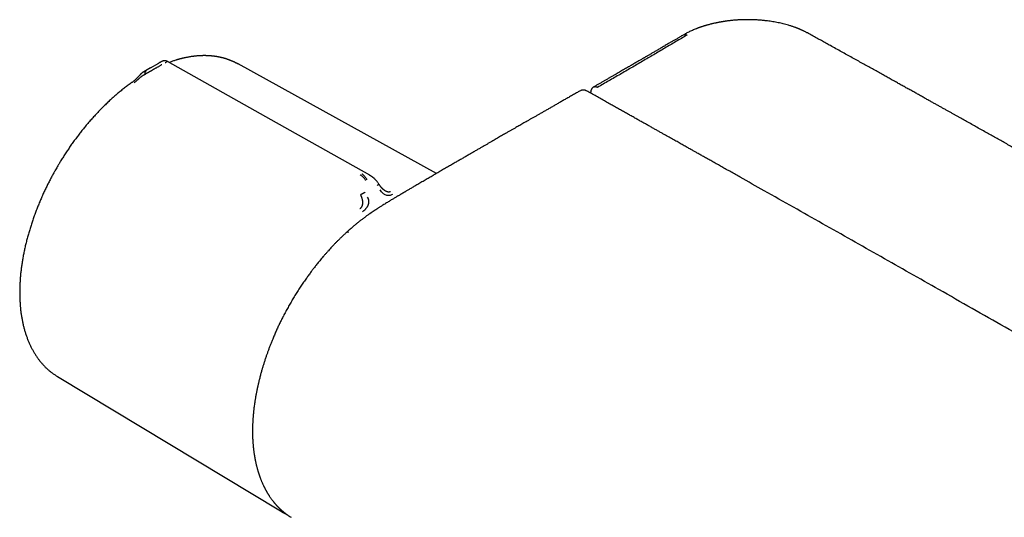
# Model space of a CAD drawing. Header units: millimetres. Extents: x 8 to 730, y 12 to 365.
# Tile 31 of 48: x 458 to 579, y 200 to 261. Entities that reach past the tile are written whole.
import ezdxf

# ---------------------------------------------------------------- set-up
doc = ezdxf.new("R2010")
doc.units = ezdxf.units.MM

msp = doc.modelspace()

# ---------------------------------------------------------------- linework, layer by layer
at = {"color": 7, "linetype": 'Continuous', "lineweight": 30}
for p, q in [((474.81, 256.04), (473.8, 255.47)), ((474.81, 256.04), (474.86, 256.07)), ((474.96, 256.13), (474.86, 256.07)), ((474.96, 256.13), (474.97, 256.13)), ((473.82, 255.48), (473.02, 255)), ((484.57, 255.96), (484.56, 255.96)), ((508.9, 242.53), (484.57, 255.97)), ((473.17, 254.69), (473.28, 254.76)), ((527.81, 252.5), (527.81, 252.38)), ((500.7, 242.32), (500.72, 242.32)), ((462.43, 217.63), (489.77, 201.15)), ((489.87, 201.09), (489.77, 201.15)), ((490.97, 200.44), (491.09, 200.37)), ((490.97, 200.43), (490.99, 200.42))]:
    msp.add_line(p, q, dxfattribs=at)
at = {"color": 7, "linetype": 'Continuous', "lineweight": 30, "flags": 128}
for points in [[(500.72, 242.32), (492.63, 246.86), (488.64, 249.11), (475.92, 256.27)], [(462.4, 217.64), (462.41, 217.64), (462.43, 217.63)]]:
    msp.add_lwpolyline(points, dxfattribs=at)
at = {"color": 7, "linetype": 'Continuous', "lineweight": 30}
for points, knots in [([(554.4, 259.77), (554.36, 259.79), (554.27, 259.84), (554.15, 259.9), (554.03, 259.96), (553.92, 260.01), (553.82, 260.06), (553.73, 260.1), (553.65, 260.14), (553.58, 260.17), (553.52, 260.19), (553.47, 260.21), (553.43, 260.23), (553.4, 260.24), (553.37, 260.26), (553.35, 260.26), (553.32, 260.28), (553.27, 260.3), (553.2, 260.33), (553.11, 260.36), (553.01, 260.4), (552.89, 260.44), (552.75, 260.49), (552.6, 260.55), (552.43, 260.6), (552.26, 260.66), (552.04, 260.72), (551.76, 260.8), (551.44, 260.89), (551.12, 260.96), (550.79, 261.03), (550.47, 261.09), (550.15, 261.15), (549.83, 261.2), (549.52, 261.24), (549.25, 261.27), (549, 261.3), (548.78, 261.32), (548.57, 261.34), (548.35, 261.36), (548.12, 261.37), (547.87, 261.38), (547.62, 261.39), (547.36, 261.39), (547.08, 261.4), (546.8, 261.39), (546.47, 261.39), (546.08, 261.37), (545.65, 261.35), (545.31, 261.32), (545.08, 261.29), (544.95, 261.28), (544.83, 261.27), (544.7, 261.25), (544.58, 261.24), (544.48, 261.22), (544.39, 261.21), (544.32, 261.2), (544.26, 261.19), (544.22, 261.19), (544.19, 261.18), (544.16, 261.18), (544.13, 261.17), (544.07, 261.16), (544, 261.15), (543.91, 261.14), (543.81, 261.12), (543.7, 261.1), (543.58, 261.08), (543.46, 261.06), (543.34, 261.03), (543.21, 261), (543.06, 260.97), (542.9, 260.94), (542.73, 260.9), (542.56, 260.86), (542.38, 260.81), (542.2, 260.76), (542.04, 260.72), (541.91, 260.68), (541.79, 260.64), (541.68, 260.61), (541.57, 260.57), (541.47, 260.54), (541.37, 260.51), (541.28, 260.48), (541.2, 260.45), (541.13, 260.42), (541.07, 260.4), (541.03, 260.39), (541, 260.37), (540.96, 260.36), (540.92, 260.34), (540.87, 260.32), (540.81, 260.3), (540.69, 260.26), (540.52, 260.18), (540.29, 260.09), (540.06, 259.98), (539.84, 259.88), (539.62, 259.77), (539.42, 259.66), (539.29, 259.58), (539.23, 259.54)], [0, 0, 0, 0, 0.010869, 0.020941, 0.030219, 0.038704, 0.046398, 0.053184, 0.059208, 0.064471, 0.068972, 0.072857, 0.075913, 0.078142, 0.079738, 0.081363, 0.083073, 0.087442, 0.092317, 0.098883, 0.106284, 0.11452, 0.124271, 0.134982, 0.146655, 0.158836, 0.170946, 0.19239, 0.213607, 0.2346, 0.255372, 0.27591, 0.296407, 0.316123, 0.335046, 0.353171, 0.366852, 0.38004, 0.392838, 0.40604, 0.420095, 0.43474, 0.449977, 0.465807, 0.48223, 0.499239, 0.516521, 0.542396, 0.568521, 0.594895, 0.602712, 0.610551, 0.618411, 0.626263, 0.633478, 0.639797, 0.645221, 0.64975, 0.653224, 0.655889, 0.657746, 0.658987, 0.661077, 0.664197, 0.668788, 0.674346, 0.680871, 0.688362, 0.695052, 0.702362, 0.710291, 0.71884, 0.72773, 0.738904, 0.749508, 0.759539, 0.772269, 0.783937, 0.794544, 0.804091, 0.810962, 0.818154, 0.825843, 0.83403, 0.839765, 0.845721, 0.851622, 0.85661, 0.860623, 0.863659, 0.865563, 0.867961, 0.870959, 0.874556, 0.87875, 0.88344, 0.900046, 0.916891, 0.933981, 0.950927, 0.967681, 0.984168, 1, 1, 1, 1]), ([(722.4, 162.78), (722.21, 162.9), (721.83, 163.13), (721.26, 163.47), (720.69, 163.82), (720.13, 164.16), (719.57, 164.49), (719.03, 164.82), (718.47, 165.15), (717.91, 165.48), (717.34, 165.83), (716.78, 166.16), (716.23, 166.49), (715.69, 166.82), (715.16, 167.13), (714.64, 167.44), (714.13, 167.75), (713.63, 168.05), (713.15, 168.34), (712.67, 168.62), (712.21, 168.9), (711.76, 169.17), (711.32, 169.43), (710.88, 169.69), (710.46, 169.95), (710.04, 170.2), (709.63, 170.44), (709.09, 170.76), (708.43, 171.16), (707.44, 171.75), (706.25, 172.46), (704.9, 173.26), (703.61, 174.03), (702.37, 174.77), (701.13, 175.51), (699.91, 176.23), (697.51, 177.66), (693.37, 180.12), (687.49, 183.6), (681.04, 187.4), (674.44, 191.29), (667.68, 195.25), (660.76, 199.3), (653.84, 203.33), (646.91, 207.35), (639.85, 211.44), (632.63, 215.6), (625.28, 219.82), (617.92, 224.04), (610.55, 228.24), (603.18, 232.43), (596.45, 236.24), (590.36, 239.68), (586.32, 241.96), (583.68, 243.44), (582.46, 244.12), (581.25, 244.8), (580.04, 245.48), (578.84, 246.15), (577.65, 246.82), (576.43, 247.5), (575.19, 248.2), (574.24, 248.73), (573.62, 249.08), (573.34, 249.24), (573.05, 249.4), (572.75, 249.56), (572.45, 249.73), (572.14, 249.91), (571.81, 250.09), (571.48, 250.27), (571.14, 250.47), (570.78, 250.66), (570.42, 250.87), (570.05, 251.07), (569.66, 251.29), (569.26, 251.51), (568.83, 251.75), (568.37, 252.01), (567.91, 252.27), (567.43, 252.53), (566.95, 252.8), (566.48, 253.06), (566.01, 253.32), (565.54, 253.59), (565.05, 253.86), (564.55, 254.14), (564.05, 254.42), (563.51, 254.71), (562.95, 255.03), (562.36, 255.36), (561.76, 255.69), (561.14, 256.03), (560.52, 256.38), (559.88, 256.74), (559.23, 257.1), (558.57, 257.46), (557.89, 257.84), (557.25, 258.19), (556.66, 258.52), (556.1, 258.83), (555.54, 259.14), (554.97, 259.45), (554.59, 259.66), (554.4, 259.77)], [0, 0, 0, 0, 0.0034494, 0.0068912, 0.0103074, 0.013681, 0.0169986, 0.0202635, 0.0234778, 0.0269551, 0.0303711, 0.0337259, 0.0370195, 0.0402518, 0.0434228, 0.0465326, 0.0495812, 0.0525685, 0.0554945, 0.0583087, 0.0610639, 0.0637599, 0.0663968, 0.069021, 0.071584, 0.0740857, 0.0765277, 0.0789479, 0.0836858, 0.0884023, 0.0967715, 0.1050726, 0.11256, 0.119991, 0.1273657, 0.1346841, 0.1419473, 0.1704086, 0.2089114, 0.2474142, 0.285917, 0.32717, 0.368423, 0.4096761, 0.4509291, 0.4921822, 0.5359354, 0.5796886, 0.6234418, 0.6671951, 0.7109483, 0.7547015, 0.7870439, 0.8193863, 0.8266468, 0.8338919, 0.8410887, 0.8482362, 0.8553342, 0.8623828, 0.8693821, 0.8770076, 0.8845735, 0.8862639, 0.8879512, 0.8896422, 0.8913829, 0.893182, 0.8950394, 0.8969552, 0.8989294, 0.900962, 0.9030529, 0.9052022, 0.9074099, 0.9096759, 0.9120003, 0.9146246, 0.9173195, 0.9200851, 0.9229212, 0.925828, 0.9285318, 0.931294, 0.9341146, 0.9369935, 0.9399308, 0.9429265, 0.9459806, 0.9494074, 0.9529049, 0.956473, 0.9601118, 0.9638211, 0.9676011, 0.9714516, 0.9753728, 0.9793646, 0.983427, 0.9866707, 0.9899614, 0.9932884, 0.9966391, 1, 1, 1, 1]), ([(539.23, 259.54), (539.11, 259.48), (538.89, 259.35), (538.57, 259.16), (538.25, 258.98), (537.94, 258.8), (537.65, 258.63), (537.36, 258.46), (537.1, 258.3), (536.85, 258.16), (536.62, 258.02), (536.39, 257.89), (536.18, 257.77), (535.97, 257.65), (535.78, 257.54), (535.59, 257.43), (535.41, 257.33), (535.25, 257.23), (535.09, 257.14), (534.94, 257.05), (534.8, 256.97), (534.67, 256.9), (534.56, 256.83), (534.44, 256.76), (534.33, 256.69), (534.19, 256.62), (534.04, 256.53), (533.88, 256.43), (533.7, 256.33), (533.51, 256.22), (533.31, 256.11), (533.1, 255.98), (532.89, 255.86), (532.67, 255.73), (532.45, 255.6), (532.21, 255.47), (531.97, 255.33), (531.72, 255.19), (531.46, 255.04), (531.2, 254.88), (530.92, 254.72), (530.63, 254.56), (530.33, 254.39), (530.03, 254.21), (529.72, 254.03), (529.41, 253.85), (529.09, 253.67), (528.77, 253.49), (528.44, 253.3), (528.21, 253.17), (528.1, 253.11)], [0, 0, 0, 0, 0.030354, 0.059775, 0.088255, 0.115786, 0.14236, 0.167972, 0.192616, 0.214351, 0.235266, 0.255357, 0.274622, 0.293059, 0.310665, 0.327439, 0.34338, 0.358487, 0.372758, 0.386194, 0.398792, 0.409904, 0.420272, 0.430174, 0.440707, 0.451983, 0.465957, 0.480926, 0.496888, 0.513842, 0.531787, 0.550722, 0.570644, 0.589773, 0.609735, 0.630532, 0.652165, 0.674632, 0.697934, 0.722071, 0.747043, 0.772851, 0.799493, 0.82697, 0.855282, 0.882741, 0.910942, 0.939886, 0.969572, 1, 1, 1, 1]), ([(539.62, 259.51), (539.17, 259.24), (538.27, 258.71), (536.91, 257.91), (535.54, 257.1), (534.17, 256.3), (532.8, 255.49), (531.42, 254.69), (530.04, 253.9), (529.12, 253.37), (528.66, 253.1)], [0, 0, 0, 0, 0.12411, 0.248908, 0.374113, 0.499444, 0.624636, 0.74976, 0.87488, 1, 1, 1, 1]), ([(539.23, 259.54), (539.23, 259.55), (539.24, 259.56), (539.29, 259.57), (539.35, 259.59), (539.42, 259.58), (539.49, 259.57), (539.56, 259.55), (539.6, 259.52), (539.62, 259.51)], [0, 0, 0, 0, 0.007659, 0.181389, 0.353569, 0.522731, 0.687558, 0.84694, 1, 1, 1, 1]), ([(475.92, 256.27), (475.91, 256.27), (475.88, 256.29), (475.85, 256.3), (475.82, 256.31), (475.8, 256.32), (475.77, 256.33), (475.73, 256.34), (475.69, 256.35), (475.64, 256.36), (475.59, 256.36), (475.54, 256.36), (475.5, 256.36), (475.46, 256.35), (475.43, 256.35), (475.39, 256.34), (475.35, 256.32), (475.32, 256.31), (475.29, 256.3), (475.27, 256.29), (475.25, 256.28), (475.23, 256.27), (475.21, 256.26), (475.19, 256.25), (475.17, 256.24), (475.14, 256.23), (475.12, 256.22), (475.11, 256.21), (475.09, 256.2), (475.07, 256.19), (475.04, 256.17), (475.01, 256.15), (474.98, 256.14), (474.97, 256.13)], [0, 0, 0, 0, 0.036604, 0.070541, 0.096033, 0.115422, 0.137134, 0.17013, 0.205374, 0.241055, 0.281984, 0.322392, 0.356784, 0.380099, 0.405693, 0.432685, 0.461011, 0.491268, 0.519448, 0.550868, 0.58192, 0.615712, 0.6525, 0.692322, 0.737002, 0.775739, 0.808398, 0.824894, 0.847471, 0.876282, 0.911313, 0.952554, 1, 1, 1, 1]), ([(475.92, 256.27), (475.92, 256.27), (475.92, 256.27), (475.91, 256.26), (475.89, 256.25), (475.86, 256.23), (475.82, 256.21), (475.76, 256.18), (475.7, 256.14), (475.65, 256.11), (475.62, 256.1)], [0, 0, 0, 0, 0.089465, 0.220808, 0.345981, 0.465003, 0.609373, 0.746418, 0.876461, 1, 1, 1, 1]), ([(484.58, 255.96), (484.55, 255.98), (484.49, 256.01), (484.4, 256.06), (484.32, 256.1), (484.23, 256.14), (484.16, 256.18), (484.09, 256.21), (484.03, 256.23), (483.98, 256.26), (483.94, 256.27), (483.91, 256.29), (483.87, 256.31), (483.83, 256.32), (483.78, 256.34), (483.72, 256.37), (483.65, 256.4), (483.58, 256.42), (483.51, 256.45), (483.45, 256.47), (483.39, 256.49), (483.33, 256.51), (483.27, 256.53), (483.22, 256.55), (483.17, 256.57), (483.14, 256.58), (483.11, 256.59), (483.08, 256.6), (483.05, 256.61), (483.02, 256.62), (482.98, 256.63), (482.94, 256.64), (482.89, 256.65), (482.84, 256.67), (482.79, 256.68), (482.74, 256.7), (482.67, 256.71), (482.58, 256.73), (482.49, 256.76), (482.39, 256.78), (482.3, 256.8), (482.22, 256.81), (482.14, 256.83), (482.08, 256.84), (482.01, 256.85), (481.96, 256.86), (481.91, 256.87), (481.86, 256.88), (481.81, 256.89), (481.76, 256.89), (481.7, 256.9), (481.65, 256.91), (481.61, 256.91), (481.56, 256.92), (481.51, 256.93), (481.46, 256.93), (481.42, 256.94), (481.38, 256.94), (481.36, 256.94), (481.34, 256.94), (481.32, 256.95), (481.29, 256.95), (481.27, 256.95), (481.23, 256.95), (481.18, 256.96), (481.12, 256.96), (481.06, 256.97), (480.99, 256.97), (480.91, 256.97), (480.84, 256.98), (480.76, 256.98), (480.69, 256.98), (480.64, 256.98), (480.59, 256.99), (480.54, 256.99), (480.49, 256.99), (480.45, 256.99), (480.41, 256.99), (480.38, 256.99), (480.35, 256.99), (480.33, 256.99), (480.31, 256.99), (480.27, 256.99), (480.22, 256.98), (480.16, 256.98), (480.08, 256.98), (480.01, 256.98), (479.91, 256.97), (479.79, 256.97), (479.67, 256.96), (479.55, 256.95), (479.45, 256.94), (479.36, 256.93), (479.28, 256.92), (479.22, 256.92), (479.17, 256.91), (479.12, 256.9), (479.08, 256.9), (479.04, 256.89), (479, 256.89), (478.94, 256.88), (478.88, 256.87), (478.79, 256.86), (478.68, 256.84), (478.55, 256.82), (478.4, 256.79), (478.25, 256.76), (478.12, 256.74), (478.03, 256.72), (477.96, 256.7), (477.9, 256.69), (477.83, 256.67), (477.77, 256.66), (477.7, 256.64), (477.65, 256.63), (477.59, 256.61), (477.55, 256.6), (477.52, 256.6), (477.5, 256.59), (477.48, 256.58), (477.46, 256.58), (477.43, 256.57), (477.4, 256.56), (477.36, 256.55), (477.32, 256.54), (477.25, 256.52), (477.16, 256.5), (477.04, 256.46), (476.9, 256.42), (476.74, 256.37), (476.54, 256.31), (476.34, 256.24), (476.2, 256.18), (476.12, 256.16)], [0, 0, 0, 0, 0.011268, 0.023412, 0.036436, 0.047288, 0.058347, 0.068271, 0.076056, 0.082828, 0.088585, 0.09333, 0.097664, 0.102754, 0.109899, 0.118174, 0.127531, 0.137203, 0.146915, 0.154574, 0.162259, 0.169969, 0.177703, 0.185092, 0.190868, 0.195732, 0.199684, 0.202726, 0.205876, 0.210036, 0.215207, 0.220834, 0.227273, 0.233852, 0.240307, 0.246639, 0.252848, 0.265739, 0.278071, 0.289876, 0.301161, 0.311835, 0.320478, 0.328299, 0.336057, 0.344054, 0.349203, 0.35445, 0.360267, 0.366976, 0.374575, 0.379775, 0.385322, 0.391214, 0.397452, 0.403475, 0.40842, 0.412278, 0.41505, 0.417254, 0.419623, 0.422441, 0.425707, 0.429422, 0.435468, 0.442416, 0.450263, 0.458778, 0.46746, 0.476291, 0.485271, 0.494399, 0.499823, 0.505297, 0.510822, 0.516397, 0.521703, 0.526237, 0.529801, 0.532675, 0.535001, 0.537759, 0.541134, 0.547211, 0.554616, 0.563316, 0.572241, 0.580854, 0.59687, 0.611695, 0.623932, 0.63523, 0.645578, 0.654815, 0.661375, 0.6672, 0.672292, 0.676652, 0.680574, 0.685528, 0.6918, 0.699154, 0.70675, 0.720989, 0.735773, 0.751403, 0.768223, 0.786223, 0.793117, 0.800167, 0.807373, 0.814734, 0.821945, 0.828435, 0.835146, 0.840846, 0.845537, 0.849221, 0.851469, 0.853141, 0.855203, 0.857936, 0.861339, 0.86541, 0.870147, 0.87555, 0.888094, 0.900483, 0.912631, 0.93373, 0.95409, 0.974583, 1, 1, 1, 1]), ([(472.92, 254.94), (472.9, 254.93), (472.88, 254.92), (472.85, 254.9), (472.82, 254.88), (472.8, 254.86), (472.78, 254.84), (472.75, 254.82), (472.73, 254.8), (472.71, 254.78), (472.69, 254.77), (472.67, 254.75), (472.64, 254.72), (472.61, 254.69), (472.59, 254.66), (472.56, 254.64), (472.53, 254.61), (472.49, 254.56), (472.44, 254.51), (472.39, 254.45), (472.32, 254.38), (472.26, 254.32), (472.19, 254.25), (472.13, 254.18), (472.07, 254.12), (472.01, 254.06), (471.97, 254.02), (471.91, 253.97), (471.85, 253.92), (471.78, 253.87), (471.71, 253.81), (471.62, 253.74), (471.56, 253.7), (471.53, 253.68)], [0, 0, 0, 0, 0.024683, 0.044079, 0.058486, 0.074727, 0.089719, 0.107745, 0.125198, 0.140142, 0.152917, 0.167655, 0.187784, 0.211441, 0.23343, 0.252311, 0.268239, 0.30327, 0.342523, 0.385759, 0.429471, 0.480093, 0.52894, 0.577862, 0.632078, 0.661786, 0.693344, 0.729283, 0.771249, 0.819444, 0.873971, 0.93474, 1, 1, 1, 1]), ([(473.02, 255), (473.02, 255), (473, 254.99), (472.97, 254.97), (472.93, 254.95), (472.91, 254.94), (472.91, 254.94)], [0, 0, 0, 0, 0.0923886, 0.3995137, 0.9090134, 1, 1, 1, 1]), ([(473.35, 255.19), (473.33, 255.18), (473.29, 255.15), (473.24, 255.1), (473.2, 255.04), (473.17, 254.98), (473.15, 254.93), (473.14, 254.88), (473.13, 254.84), (473.13, 254.8), (473.14, 254.76), (473.15, 254.73), (473.16, 254.7), (473.17, 254.69)], [0, 0, 0, 0, 0.131742, 0.26673, 0.401479, 0.532742, 0.617059, 0.698228, 0.776196, 0.832885, 0.888534, 0.943898, 1, 1, 1, 1]), ([(475.21, 255.87), (475.18, 255.85), (475.11, 255.81), (474.99, 255.74), (474.86, 255.67), (474.74, 255.6), (474.62, 255.53), (474.52, 255.47), (474.39, 255.4), (474.3, 255.35), (474.24, 255.31), (474.22, 255.3), (474.2, 255.29), (474.18, 255.28), (474.16, 255.26), (474.12, 255.24), (474.06, 255.21), (473.98, 255.16), (473.91, 255.12), (473.84, 255.08), (473.79, 255.05), (473.76, 255.04), (473.75, 255.03), (473.73, 255.02), (473.72, 255.01), (473.7, 255), (473.69, 255), (473.65, 254.97), (473.6, 254.94), (473.53, 254.9), (473.47, 254.87), (473.42, 254.84), (473.37, 254.81), (473.34, 254.79), (473.31, 254.78), (473.29, 254.77), (473.29, 254.76), (473.29, 254.76), (473.28, 254.76), (473.28, 254.76), (473.28, 254.76)], [0, 0, 0, 0, 0.051373, 0.105665, 0.163102, 0.223827, 0.27137, 0.320803, 0.372124, 0.442732, 0.452222, 0.461768, 0.471368, 0.481024, 0.490735, 0.500501, 0.537698, 0.579265, 0.625137, 0.657731, 0.692132, 0.7001, 0.708157, 0.716302, 0.724536, 0.732857, 0.741265, 0.74976, 0.79759, 0.84013, 0.877473, 0.909711, 0.93693, 0.964012, 0.983495, 0.995471, 0.998664, 0.999564, 0.99984, 1, 1, 1, 1]), ([(471.54, 253.68), (471.46, 253.63), (471.32, 253.53), (471.1, 253.37), (470.88, 253.2), (470.66, 253.03), (470.44, 252.86), (470.22, 252.69), (470.01, 252.51), (469.79, 252.33), (469.57, 252.14), (469.36, 251.96), (469.15, 251.77), (468.93, 251.57), (468.72, 251.38), (468.51, 251.18), (468.3, 250.97), (468.09, 250.77), (467.88, 250.56), (467.67, 250.35), (467.46, 250.13), (467.26, 249.91), (467.05, 249.69), (466.85, 249.47), (466.64, 249.24), (466.44, 249.02), (466.24, 248.78), (466.05, 248.56), (465.86, 248.34), (465.69, 248.12), (465.51, 247.9), (465.34, 247.68), (465.16, 247.46), (464.99, 247.24), (464.82, 247.02), (464.66, 246.79), (464.49, 246.57), (464.32, 246.34), (464.16, 246.11), (464, 245.88), (463.84, 245.65), (463.68, 245.41), (463.53, 245.18), (463.37, 244.94), (463.22, 244.71), (463.07, 244.47), (462.93, 244.24), (462.79, 244.02), (462.67, 243.82), (462.57, 243.65), (462.46, 243.46), (462.38, 243.33), (462.33, 243.24)], [0, 0, 0, 0, 0.020799, 0.042032, 0.06327, 0.084513, 0.105761, 0.127016, 0.148277, 0.169545, 0.190821, 0.212106, 0.233401, 0.254705, 0.276021, 0.297349, 0.318691, 0.340047, 0.36142, 0.382811, 0.404221, 0.425653, 0.447109, 0.468591, 0.490103, 0.511646, 0.533226, 0.554846, 0.574263, 0.593677, 0.613086, 0.63249, 0.651889, 0.67128, 0.690664, 0.710039, 0.729403, 0.748755, 0.768092, 0.78741, 0.806703, 0.825965, 0.845183, 0.864339, 0.883401, 0.902314, 0.92096, 0.939052, 0.955664, 0.968648, 0.980689, 1, 1, 1, 1]), ([(473.17, 254.69), (473.14, 254.68), (473.1, 254.65), (473.03, 254.61), (472.99, 254.59), (472.96, 254.57), (472.94, 254.56), (472.93, 254.55), (472.92, 254.54), (472.9, 254.53), (472.89, 254.53), (472.88, 254.52), (472.85, 254.5), (472.79, 254.45), (472.7, 254.39), (472.62, 254.33), (472.53, 254.27), (472.45, 254.2), (472.38, 254.14), (472.33, 254.09), (472.3, 254.07), (472.27, 254.04), (472.24, 254.01), (472.21, 253.98), (472.16, 253.94), (472.1, 253.88), (472.02, 253.8), (471.93, 253.72), (471.86, 253.68), (471.83, 253.66)], [0, 0, 0, 0, 0.064483, 0.121146, 0.169699, 0.182428, 0.194431, 0.205703, 0.216244, 0.226049, 0.235116, 0.243443, 0.251028, 0.319255, 0.38355, 0.443931, 0.500485, 0.559082, 0.620049, 0.640929, 0.662103, 0.683581, 0.705368, 0.72747, 0.749885, 0.805219, 0.865757, 0.930963, 1, 1, 1, 1]), ([(526.55, 252.68), (526.43, 252.62), (526.15, 252.45), (525.71, 252.21), (525.24, 251.94), (524.79, 251.68), (524.35, 251.43), (523.93, 251.19), (523.52, 250.96), (523.12, 250.73), (522.74, 250.51), (522.36, 250.29), (521.99, 250.08), (521.64, 249.88), (521.29, 249.68), (520.96, 249.49), (520.64, 249.31), (520.34, 249.14), (520.05, 248.97), (519.77, 248.81), (519.5, 248.66), (519.24, 248.51), (519, 248.37), (518.77, 248.24), (518.56, 248.12), (518.39, 248.02), (518.23, 247.93), (518.08, 247.84), (517.94, 247.76), (517.79, 247.67), (517.63, 247.58), (517.45, 247.48), (517.24, 247.36), (517.01, 247.23), (516.77, 247.09), (516.51, 246.94), (516.24, 246.78), (515.96, 246.62), (515.67, 246.46), (515.37, 246.28), (515.06, 246.1), (514.73, 245.91), (514.39, 245.71), (514.03, 245.51), (513.66, 245.29), (513.28, 245.07), (512.89, 244.84), (512.48, 244.61), (512.06, 244.37), (511.63, 244.12), (511.19, 243.86), (510.73, 243.59), (510.26, 243.32), (509.78, 243.04), (509.3, 242.77), (508.83, 242.49), (508.36, 242.21), (507.87, 241.93), (507.38, 241.64), (506.87, 241.35), (506.53, 241.15), (506.36, 241.05)], [0, 0, 0, 0, 0.018214, 0.041826, 0.064826, 0.087213, 0.108988, 0.129778, 0.149978, 0.169586, 0.188604, 0.207401, 0.225583, 0.243149, 0.2601, 0.276435, 0.292155, 0.307259, 0.321748, 0.335622, 0.34888, 0.361522, 0.373548, 0.384959, 0.395755, 0.403805, 0.411475, 0.418765, 0.425821, 0.433205, 0.44097, 0.449116, 0.460011, 0.471522, 0.483648, 0.496389, 0.509746, 0.523463, 0.537774, 0.552678, 0.568176, 0.584603, 0.601647, 0.61931, 0.63759, 0.656489, 0.676007, 0.696142, 0.716896, 0.738267, 0.760258, 0.782866, 0.806093, 0.829938, 0.854401, 0.877368, 0.900856, 0.924863, 0.949389, 0.974435, 1, 1, 1, 1]), ([(527.3, 252.66), (527.28, 252.67), (527.25, 252.69), (527.2, 252.71), (527.16, 252.73), (527.13, 252.74), (527.1, 252.75), (527.07, 252.75), (527.04, 252.76), (527, 252.77), (526.96, 252.77), (526.92, 252.77), (526.89, 252.77), (526.85, 252.77), (526.81, 252.77), (526.77, 252.76), (526.73, 252.75), (526.7, 252.74), (526.66, 252.73), (526.61, 252.71), (526.58, 252.69), (526.56, 252.68)], [0, 0, 0, 0, 0.079642, 0.144987, 0.195941, 0.244871, 0.282472, 0.318108, 0.360704, 0.408827, 0.461078, 0.50696, 0.550539, 0.598601, 0.653491, 0.714197, 0.759114, 0.798931, 0.847629, 0.914781, 1, 1, 1, 1]), ([(709.66, 147.39), (709.48, 147.5), (709.11, 147.71), (708.58, 148.03), (708.05, 148.35), (707.54, 148.65), (707.04, 148.95), (706.56, 149.23), (706.1, 149.5), (705.67, 149.76), (705.24, 150.02), (704.83, 150.26), (704.42, 150.5), (704.03, 150.73), (703.65, 150.96), (703.28, 151.18), (702.92, 151.39), (702.58, 151.6), (702.24, 151.8), (701.92, 151.99), (701.61, 152.17), (701.31, 152.35), (701.02, 152.52), (700.74, 152.69), (700.47, 152.85), (700.21, 153), (699.98, 153.14), (699.77, 153.26), (699.59, 153.37), (699.41, 153.47), (699.24, 153.58), (698.86, 153.8), (698.28, 154.15), (697.44, 154.64), (696.55, 155.17), (695.61, 155.72), (694.67, 156.28), (693.71, 156.85), (692.75, 157.42), (691.79, 157.98), (689.16, 159.54), (684.84, 162.09), (678.46, 165.85), (671.71, 169.83), (664.57, 174.02), (657.26, 178.29), (649.78, 182.66), (642.14, 187.12), (634.49, 191.56), (626.84, 195.99), (619.04, 200.5), (611.08, 205.09), (602.97, 209.76), (594.86, 214.41), (586.75, 219.05), (578.63, 223.68), (570.85, 228.11), (563.39, 232.34), (556.25, 236.38), (550.5, 239.62), (546.95, 241.63), (545.58, 242.4), (545.01, 242.72), (544.44, 243.04), (543.89, 243.35), (543.35, 243.66), (542.81, 243.96), (542.29, 244.25), (541.79, 244.53), (541.33, 244.79), (540.97, 244.99), (540.71, 245.14), (540.54, 245.23), (540.37, 245.33), (540.18, 245.44), (539.97, 245.55), (539.76, 245.68), (539.53, 245.8), (539.29, 245.94), (539.04, 246.08), (538.79, 246.22), (538.53, 246.37), (538.27, 246.51), (537.99, 246.67), (537.71, 246.82), (537.41, 246.99), (537.09, 247.17), (536.74, 247.37), (536.39, 247.57), (536.02, 247.78), (535.64, 247.99), (535.25, 248.21), (534.85, 248.43), (534.43, 248.67), (534.01, 248.9), (533.57, 249.15), (533.13, 249.4), (532.67, 249.66), (532.2, 249.92), (531.72, 250.19), (531.22, 250.47), (530.71, 250.75), (530.18, 251.05), (529.63, 251.36), (529.06, 251.68), (528.49, 252), (527.9, 252.33), (527.5, 252.55), (527.3, 252.66)], [0, 0, 0, 0, 0.003014, 0.00596, 0.008837, 0.011645, 0.014385, 0.017056, 0.019512, 0.021907, 0.024241, 0.026514, 0.028726, 0.030877, 0.032967, 0.034996, 0.036964, 0.038871, 0.040685, 0.04244, 0.044137, 0.045774, 0.047381, 0.048927, 0.050411, 0.051835, 0.053198, 0.054227, 0.055217, 0.056177, 0.057136, 0.058096, 0.062408, 0.066758, 0.071852, 0.076997, 0.082194, 0.087442, 0.092702, 0.097963, 0.103224, 0.136102, 0.168981, 0.208123, 0.247265, 0.286406, 0.328344, 0.370281, 0.412219, 0.454156, 0.496094, 0.540573, 0.585052, 0.629531, 0.67401, 0.71849, 0.762969, 0.80211, 0.841252, 0.880394, 0.896597, 0.899775, 0.90291, 0.905995, 0.909028, 0.91201, 0.91494, 0.91782, 0.920649, 0.923095, 0.925502, 0.926437, 0.927366, 0.928324, 0.929331, 0.930471, 0.931667, 0.93292, 0.934228, 0.935592, 0.937012, 0.938403, 0.939843, 0.941332, 0.942872, 0.944461, 0.946294, 0.948188, 0.950145, 0.952163, 0.954244, 0.956386, 0.958591, 0.960857, 0.963185, 0.965576, 0.968028, 0.970542, 0.973118, 0.975756, 0.978457, 0.981219, 0.984179, 0.987207, 0.990303, 0.993468, 0.9967, 1, 1, 1, 1]), ([(528.17, 253.14), (528.15, 253.13), (528.12, 253.11), (528.08, 253.08), (528.05, 253.05), (528.03, 253.03), (528.01, 253.01), (527.98, 252.98), (527.96, 252.95), (527.93, 252.91), (527.91, 252.87), (527.89, 252.84), (527.88, 252.82), (527.87, 252.79), (527.86, 252.76), (527.85, 252.73), (527.84, 252.7), (527.84, 252.69), (527.83, 252.67), (527.83, 252.64), (527.82, 252.61), (527.82, 252.56), (527.81, 252.52), (527.81, 252.5)], [0, 0, 0, 0, 0.08506, 0.151016, 0.197448, 0.232797, 0.270242, 0.320219, 0.376646, 0.440765, 0.501143, 0.542897, 0.578491, 0.610829, 0.652894, 0.704233, 0.73525, 0.758629, 0.776971, 0.808274, 0.855955, 0.9199, 1, 1, 1, 1]), ([(528.17, 253.14), (528.17, 253.14), (528.19, 253.15), (528.24, 253.17), (528.31, 253.19), (528.39, 253.19), (528.48, 253.17), (528.56, 253.15), (528.63, 253.12), (528.66, 253.1)], [0, 0, 0, 0, 0.00981, 0.172873, 0.336144, 0.499935, 0.664693, 0.83107, 1, 1, 1, 1]), ([(462.33, 243.24), (462.28, 243.16), (462.21, 243.03), (462.11, 242.85), (462.02, 242.69), (461.91, 242.5), (461.8, 242.3), (461.69, 242.08), (461.57, 241.86), (461.45, 241.64), (461.34, 241.4), (461.22, 241.17), (461.1, 240.93), (460.98, 240.68), (460.86, 240.44), (460.75, 240.19), (460.63, 239.94), (460.52, 239.69), (460.41, 239.43), (460.3, 239.18), (460.19, 238.92), (460.09, 238.66), (459.98, 238.4), (459.88, 238.14), (459.78, 237.88), (459.68, 237.62), (459.58, 237.35), (459.49, 237.09), (459.4, 236.83), (459.31, 236.56), (459.22, 236.3), (459.14, 236.03), (459.06, 235.77), (458.98, 235.5), (458.9, 235.24), (458.82, 234.97), (458.75, 234.71), (458.68, 234.44), (458.61, 234.18), (458.55, 233.91), (458.48, 233.65), (458.43, 233.39), (458.37, 233.12), (458.31, 232.86), (458.26, 232.6), (458.21, 232.34), (458.17, 232.07), (458.12, 231.81), (458.08, 231.55), (458.04, 231.29), (458.01, 231.04), (457.97, 230.78), (457.94, 230.52), (457.91, 230.27), (457.89, 230.01), (457.87, 229.76), (457.85, 229.51), (457.83, 229.26), (457.82, 229.01), (457.81, 228.76), (457.8, 228.51), (457.79, 228.26), (457.79, 228.02), (457.79, 227.78), (457.8, 227.54), (457.8, 227.3), (457.81, 227.06), (457.82, 226.82), (457.84, 226.58), (457.86, 226.35), (457.88, 226.12), (457.9, 225.89), (457.92, 225.66), (457.95, 225.44), (457.99, 225.21), (458.02, 224.99), (458.06, 224.77), (458.1, 224.55), (458.14, 224.34), (458.19, 224.12), (458.23, 223.91), (458.29, 223.7), (458.34, 223.49), (458.4, 223.29), (458.46, 223.09), (458.52, 222.89), (458.59, 222.69), (458.65, 222.5), (458.73, 222.3), (458.8, 222.11), (458.88, 221.93), (458.95, 221.74), (459.04, 221.56), (459.12, 221.38), (459.21, 221.2), (459.3, 221.03), (459.39, 220.86), (459.49, 220.69), (459.58, 220.52), (459.68, 220.36), (459.79, 220.2), (459.89, 220.05), (460, 219.89), (460.11, 219.74), (460.22, 219.59), (460.34, 219.45), (460.46, 219.31), (460.58, 219.17), (460.7, 219.04), (460.83, 218.9), (460.95, 218.78), (461.08, 218.65), (461.22, 218.53), (461.35, 218.41), (461.49, 218.29), (461.63, 218.18), (461.77, 218.07), (461.91, 217.97), (462.06, 217.87), (462.21, 217.77), (462.33, 217.69), (462.41, 217.64), (462.43, 217.63)], [0, 0, 0, 0, 0.00881, 0.012456, 0.018501, 0.024793, 0.031554, 0.038618, 0.045919, 0.053405, 0.061038, 0.068789, 0.076637, 0.084567, 0.092566, 0.100624, 0.108732, 0.116885, 0.125076, 0.133302, 0.141558, 0.149841, 0.158149, 0.166478, 0.174828, 0.183195, 0.191579, 0.199979, 0.208392, 0.216819, 0.225257, 0.233706, 0.242166, 0.250635, 0.259113, 0.267599, 0.276094, 0.284595, 0.293104, 0.301619, 0.31014, 0.318667, 0.3272, 0.335738, 0.344281, 0.352828, 0.36138, 0.369937, 0.378497, 0.387061, 0.395629, 0.404201, 0.412776, 0.421354, 0.429935, 0.438519, 0.447106, 0.455696, 0.464288, 0.472882, 0.481479, 0.490078, 0.498679, 0.507282, 0.515887, 0.524494, 0.533102, 0.541711, 0.550322, 0.558934, 0.567547, 0.576161, 0.584776, 0.593391, 0.602006, 0.610622, 0.619237, 0.627853, 0.636468, 0.645082, 0.653696, 0.662309, 0.67092, 0.67953, 0.688139, 0.696745, 0.70535, 0.713952, 0.722551, 0.731148, 0.739741, 0.748332, 0.756918, 0.765501, 0.77408, 0.782655, 0.791225, 0.799791, 0.808353, 0.816909, 0.825461, 0.834009, 0.842551, 0.851089, 0.859622, 0.868151, 0.876675, 0.885196, 0.893712, 0.902225, 0.910735, 0.919243, 0.927748, 0.936252, 0.944754, 0.953257, 0.961759, 0.970262, 0.978767, 0.987275, 0.995785, 1, 1, 1, 1]), ([(500.24, 241.67), (500.21, 241.71), (500.16, 241.79), (500.08, 241.9), (499.99, 242), (499.91, 242.09), (499.82, 242.18), (499.73, 242.25), (499.63, 242.32), (499.57, 242.35), (499.54, 242.36)], [0, 0, 0, 0, 0.134324, 0.265382, 0.393268, 0.518184, 0.640515, 0.760896, 0.880281, 1, 1, 1, 1]), ([(500.38, 241.75), (500.36, 241.8), (500.31, 241.88), (500.24, 241.99), (500.17, 242.1), (500.09, 242.2), (500.01, 242.29), (499.93, 242.37), (499.85, 242.44), (499.79, 242.47), (499.76, 242.49)], [0, 0, 0, 0, 0.134305, 0.265175, 0.392798, 0.517503, 0.639784, 0.760331, 0.880035, 1, 1, 1, 1]), ([(501.85, 241.23), (501.82, 241.27), (501.76, 241.36), (501.67, 241.48), (501.59, 241.58), (501.51, 241.67), (501.44, 241.75), (501.37, 241.82), (501.31, 241.88), (501.27, 241.92), (501.23, 241.96), (501.19, 241.98), (501.16, 242.01), (501.14, 242.03), (501.11, 242.05), (501.09, 242.07), (501.05, 242.1), (501, 242.14), (500.94, 242.18), (500.86, 242.23), (500.78, 242.28), (500.73, 242.31), (500.7, 242.33)], [0, 0, 0, 0, 0.099872, 0.191903, 0.275756, 0.351191, 0.418046, 0.476211, 0.525613, 0.566205, 0.59814, 0.625627, 0.648849, 0.669716, 0.688222, 0.708972, 0.738097, 0.775637, 0.828735, 0.884217, 0.941401, 1, 1, 1, 1]), ([(501.63, 241.07), (501.65, 241.09), (501.69, 241.11), (501.74, 241.15), (501.78, 241.18), (501.81, 241.2), (501.83, 241.21), (501.84, 241.22), (501.85, 241.23), (501.85, 241.23), (501.85, 241.23)], [0, 0, 0, 0, 0.167297, 0.338607, 0.509654, 0.676432, 0.783695, 0.887081, 0.986525, 1, 1, 1, 1]), ([(502.59, 240.43), (502.58, 240.43), (502.56, 240.45), (502.51, 240.48), (502.47, 240.51), (502.43, 240.54), (502.39, 240.57), (502.37, 240.59), (502.34, 240.61), (502.32, 240.63), (502.29, 240.66), (502.26, 240.69), (502.23, 240.72), (502.2, 240.75), (502.18, 240.77), (502.16, 240.79), (502.15, 240.81), (502.12, 240.84), (502.1, 240.87), (502.06, 240.92), (502.01, 240.98), (501.96, 241.05), (501.9, 241.14), (501.86, 241.2), (501.85, 241.23)], [0, 0, 0, 0, 0.049692, 0.113704, 0.163975, 0.213348, 0.253849, 0.285142, 0.308149, 0.335828, 0.372456, 0.417961, 0.456761, 0.490156, 0.518153, 0.540747, 0.559892, 0.586999, 0.623993, 0.676245, 0.740804, 0.817918, 0.907863, 1, 1, 1, 1]), ([(503.51, 239.94), (503.44, 239.92), (503.31, 239.87), (503.11, 239.83), (502.92, 239.82), (502.71, 239.86), (502.55, 239.94), (502.43, 240.02), (502.3, 240.13), (502.15, 240.29), (502.05, 240.44), (502, 240.52)], [0, 0, 0, 0, 0.12498, 0.249974, 0.375129, 0.4995, 0.626711, 0.691987, 0.75435, 0.875912, 1, 1, 1, 1]), ([(506.36, 241.05), (506.29, 241.01), (506.15, 240.93), (505.94, 240.81), (505.75, 240.69), (505.57, 240.59), (505.41, 240.49), (505.25, 240.4), (505.12, 240.32), (505.01, 240.26), (504.91, 240.2), (504.83, 240.15), (504.75, 240.11), (504.68, 240.06), (504.61, 240.02), (504.53, 239.98), (504.43, 239.92), (504.31, 239.85), (504.18, 239.77), (504.04, 239.69), (503.89, 239.6), (503.72, 239.5), (503.54, 239.39), (503.36, 239.28), (503.18, 239.17), (502.98, 239.05), (502.77, 238.92), (502.55, 238.78), (502.4, 238.69), (502.32, 238.64)], [0, 0, 0, 0, 0.053927, 0.104695, 0.152302, 0.196751, 0.238039, 0.276168, 0.311135, 0.336392, 0.359697, 0.381049, 0.400448, 0.417894, 0.434106, 0.451971, 0.477536, 0.50627, 0.538174, 0.573251, 0.611502, 0.652931, 0.697541, 0.741232, 0.787604, 0.836661, 0.888408, 0.942852, 1, 1, 1, 1]), ([(502.59, 240.43), (502.63, 240.41), (502.68, 240.38), (502.76, 240.35), (502.83, 240.33), (502.9, 240.31), (502.98, 240.29), (503.06, 240.29), (503.13, 240.3), (503.2, 240.32), (503.24, 240.33), (503.26, 240.34)], [0, 0, 0, 0, 0.147074, 0.242497, 0.333453, 0.420197, 0.55512, 0.69361, 0.78902, 0.89139, 1, 1, 1, 1]), ([(499.52, 238.22), (499.54, 238.24), (499.59, 238.27), (499.64, 238.32), (499.7, 238.38), (499.74, 238.44), (499.78, 238.5), (499.8, 238.55), (499.82, 238.61), (499.84, 238.66), (499.85, 238.72), (499.86, 238.78), (499.87, 238.84), (499.87, 238.9), (499.87, 238.96), (499.87, 239.02), (499.87, 239.09), (499.86, 239.16), (499.85, 239.24), (499.83, 239.32), (499.81, 239.41), (499.79, 239.48), (499.77, 239.54), (499.75, 239.6), (499.73, 239.65), (499.72, 239.68), (499.71, 239.7), (499.7, 239.72), (499.69, 239.75), (499.68, 239.77), (499.67, 239.79), (499.66, 239.82), (499.65, 239.85), (499.63, 239.88), (499.62, 239.92), (499.61, 239.94), (499.6, 239.95), (499.6, 239.95), (499.6, 239.95), (499.6, 239.95), (499.6, 239.95), (499.6, 239.95), (499.6, 239.95)], [0, 0, 0, 0, 0.046698, 0.091618, 0.134505, 0.175194, 0.213614, 0.249779, 0.276951, 0.307118, 0.340349, 0.376695, 0.409342, 0.4408, 0.471044, 0.500021, 0.535936, 0.574169, 0.614719, 0.657569, 0.702695, 0.750057, 0.775296, 0.805099, 0.8394, 0.850353, 0.861686, 0.873397, 0.885483, 0.89794, 0.910765, 0.923954, 0.937503, 0.96472, 0.984149, 0.995887, 0.998893, 0.999683, 0.9999, 0.999964, 0.999986, 1, 1, 1, 1]), ([(499.6, 239.95), (499.61, 239.96), (499.62, 239.96), (499.65, 239.98), (499.68, 240), (499.71, 240.01), (499.76, 240.04), (499.81, 240.06), (499.87, 240.09), (499.94, 240.13), (500.01, 240.17), (500.09, 240.2), (500.14, 240.23), (500.16, 240.24)], [0, 0, 0, 0, 0.056304, 0.111898, 0.167775, 0.224659, 0.302815, 0.38407, 0.468372, 0.599448, 0.73388, 0.868517, 1, 1, 1, 1]), ([(499.82, 237.85), (499.88, 237.89), (500.01, 237.99), (500.15, 238.12), (500.24, 238.21), (500.28, 238.26), (500.33, 238.31), (500.39, 238.39), (500.45, 238.48), (500.49, 238.57), (500.53, 238.65), (500.56, 238.72), (500.58, 238.79), (500.6, 238.87), (500.63, 238.99), (500.63, 239.17), (500.58, 239.4), (500.5, 239.56), (500.46, 239.64)], [0, 0, 0, 0, 0.125554, 0.251039, 0.290001, 0.310057, 0.344618, 0.393554, 0.456767, 0.493798, 0.534579, 0.576341, 0.60187, 0.627562, 0.693703, 0.759502, 0.875658, 1, 1, 1, 1]), ([(502.32, 238.64), (502.27, 238.61), (502.16, 238.54), (502.01, 238.44), (501.87, 238.35), (501.74, 238.27), (501.63, 238.2), (501.53, 238.14), (501.46, 238.09), (501.39, 238.04), (501.33, 238), (501.2, 237.92), (501.01, 237.78), (500.72, 237.59), (500.42, 237.38), (500.1, 237.15), (499.84, 236.95), (499.63, 236.79), (499.47, 236.67), (499.32, 236.54), (499.15, 236.41), (499, 236.29), (498.84, 236.16), (498.71, 236.05), (498.6, 235.95), (498.51, 235.88), (498.45, 235.82), (498.4, 235.78), (498.37, 235.76), (498.34, 235.73), (498.32, 235.71), (498.29, 235.68), (498.25, 235.65), (498.21, 235.61), (498.16, 235.57), (498.1, 235.52), (498.05, 235.47), (497.99, 235.41), (497.94, 235.37), (497.91, 235.34), (497.89, 235.32), (497.88, 235.32), (497.88, 235.31)], [0, 0, 0, 0, 0.036663, 0.070688, 0.10207, 0.130806, 0.156891, 0.175525, 0.192522, 0.207878, 0.221595, 0.234303, 0.291979, 0.351321, 0.42277, 0.494205, 0.565622, 0.600402, 0.635553, 0.671334, 0.707749, 0.744542, 0.779978, 0.813735, 0.834882, 0.854843, 0.872985, 0.879616, 0.885967, 0.89204, 0.897835, 0.904385, 0.912656, 0.922378, 0.933751, 0.946781, 0.961428, 0.975186, 0.986605, 0.995686, 0.998642, 1, 1, 1, 1]), ([(497.87, 235.31), (497.78, 235.22), (497.59, 235.05), (497.31, 234.78), (497.04, 234.52), (496.79, 234.27), (496.54, 234.02), (496.3, 233.77), (496.08, 233.53), (495.86, 233.3), (495.64, 233.05), (495.42, 232.8), (495.19, 232.55), (494.98, 232.3), (494.78, 232.06), (494.59, 231.83), (494.41, 231.61), (494.24, 231.4), (494.08, 231.21), (493.94, 231.02), (493.8, 230.84), (493.67, 230.67), (493.49, 230.43), (493.25, 230.1), (492.94, 229.67), (492.61, 229.21), (492.28, 228.71), (491.95, 228.2), (491.62, 227.69), (491.3, 227.16), (491, 226.64), (490.7, 226.12), (490.41, 225.59), (490.14, 225.08), (489.9, 224.6), (489.67, 224.14), (489.45, 223.67), (489.23, 223.19), (489.02, 222.71), (488.83, 222.26), (488.66, 221.84), (488.51, 221.45), (488.36, 221.07), (488.23, 220.7), (488.1, 220.33), (487.99, 220.03), (487.91, 219.78), (487.84, 219.57), (487.78, 219.37), (487.71, 219.18), (487.66, 218.99), (487.6, 218.8), (487.54, 218.62), (487.49, 218.43), (487.43, 218.23), (487.37, 218.02), (487.31, 217.79), (487.25, 217.56), (487.2, 217.35), (487.15, 217.17), (487.12, 217.02), (487.08, 216.87), (487.05, 216.73), (487.02, 216.6), (487, 216.5), (486.98, 216.41), (486.96, 216.34), (486.95, 216.29), (486.94, 216.24), (486.93, 216.2), (486.92, 216.16), (486.91, 216.11), (486.9, 216.05), (486.88, 215.97), (486.87, 215.87), (486.84, 215.76), (486.82, 215.64), (486.79, 215.5), (486.77, 215.37), (486.74, 215.24), (486.72, 215.09), (486.69, 214.94), (486.67, 214.79), (486.65, 214.64), (486.62, 214.49), (486.59, 214.3), (486.56, 214.06), (486.52, 213.78), (486.49, 213.53), (486.47, 213.3), (486.45, 213.08), (486.43, 212.88), (486.41, 212.69), (486.4, 212.51), (486.39, 212.33), (486.38, 212.16), (486.37, 212), (486.36, 211.83), (486.35, 211.65), (486.35, 211.47), (486.34, 211.29), (486.34, 211.14), (486.34, 211.01), (486.34, 210.93), (486.34, 210.86), (486.34, 210.8), (486.34, 210.77), (486.34, 210.74), (486.34, 210.72), (486.34, 210.69), (486.34, 210.66), (486.34, 210.61), (486.35, 210.55), (486.35, 210.46), (486.35, 210.34), (486.35, 210.23), (486.36, 210.12), (486.36, 210), (486.37, 209.88), (486.38, 209.73), (486.39, 209.54), (486.41, 209.32), (486.43, 209.09), (486.45, 208.85), (486.48, 208.62), (486.5, 208.42), (486.52, 208.26), (486.54, 208.16), (486.55, 208.07), (486.57, 207.99), (486.58, 207.93), (486.59, 207.87), (486.59, 207.83), (486.6, 207.8), (486.6, 207.77), (486.61, 207.73), (486.62, 207.69), (486.63, 207.64), (486.64, 207.57), (486.66, 207.49), (486.67, 207.38), (486.7, 207.28), (486.72, 207.16), (486.75, 207.03), (486.78, 206.9), (486.81, 206.77), (486.84, 206.64), (486.88, 206.51), (486.91, 206.38), (486.94, 206.27), (486.97, 206.17), (487, 206.08), (487.02, 206), (487.05, 205.91), (487.07, 205.84), (487.09, 205.77), (487.11, 205.71), (487.13, 205.67), (487.14, 205.63), (487.15, 205.61), (487.15, 205.59), (487.16, 205.57), (487.17, 205.54), (487.18, 205.51), (487.19, 205.47), (487.21, 205.41), (487.23, 205.35), (487.26, 205.28), (487.29, 205.19), (487.34, 205.07), (487.39, 204.94), (487.44, 204.82), (487.49, 204.7), (487.53, 204.6), (487.58, 204.49), (487.63, 204.39), (487.67, 204.3), (487.7, 204.24), (487.71, 204.2), (487.73, 204.17), (487.74, 204.15), (487.75, 204.13), (487.76, 204.11), (487.77, 204.08), (487.79, 204.05), (487.81, 204.01), (487.84, 203.96), (487.87, 203.9), (487.9, 203.84), (487.93, 203.77), (487.97, 203.71), (488, 203.65), (488.03, 203.59), (488.07, 203.52), (488.11, 203.45), (488.16, 203.38), (488.2, 203.3), (488.24, 203.24), (488.27, 203.19), (488.3, 203.14), (488.32, 203.11), (488.35, 203.07), (488.37, 203.03), (488.42, 202.96), (488.48, 202.87), (488.55, 202.76), (488.63, 202.65), (488.71, 202.53), (488.78, 202.45), (488.83, 202.39), (488.86, 202.35), (488.89, 202.31), (488.91, 202.27), (488.94, 202.24), (488.96, 202.21), (488.98, 202.19), (489, 202.17), (489.01, 202.16), (489.02, 202.15), (489.03, 202.13), (489.06, 202.1), (489.09, 202.06), (489.13, 202.01), (489.18, 201.96), (489.22, 201.91), (489.28, 201.85), (489.32, 201.8), (489.36, 201.76), (489.39, 201.73), (489.42, 201.7), (489.45, 201.66), (489.48, 201.63), (489.51, 201.6), (489.53, 201.58), (489.56, 201.55), (489.57, 201.54), (489.59, 201.52), (489.61, 201.51), (489.63, 201.49), (489.65, 201.46), (489.69, 201.42), (489.73, 201.39), (489.77, 201.35), (489.81, 201.31), (489.87, 201.26), (489.95, 201.19), (490.03, 201.12), (490.09, 201.07), (490.14, 201.03), (490.18, 200.99), (490.22, 200.96), (490.25, 200.94), (490.27, 200.92), (490.3, 200.9), (490.31, 200.89), (490.32, 200.88), (490.34, 200.87), (490.36, 200.85), (490.39, 200.83), (490.43, 200.8), (490.48, 200.77), (490.53, 200.73), (490.59, 200.68), (490.66, 200.64), (490.73, 200.59), (490.81, 200.53), (490.89, 200.48), (490.94, 200.45), (490.97, 200.43)], [0, 0, 0, 0, 0.009096, 0.017939, 0.026528, 0.034865, 0.042948, 0.050641, 0.058089, 0.065294, 0.072253, 0.08022, 0.08784, 0.095113, 0.10204, 0.108619, 0.114852, 0.120738, 0.126277, 0.131469, 0.136315, 0.140903, 0.145494, 0.156385, 0.167375, 0.180213, 0.193183, 0.206285, 0.219501, 0.23273, 0.245722, 0.258712, 0.271702, 0.28469, 0.295725, 0.306852, 0.318084, 0.329422, 0.340865, 0.352415, 0.361564, 0.370778, 0.379854, 0.388651, 0.397169, 0.405409, 0.410305, 0.415097, 0.419785, 0.424368, 0.428847, 0.433222, 0.437682, 0.442081, 0.446779, 0.451775, 0.457069, 0.462662, 0.468554, 0.471984, 0.475508, 0.479102, 0.482451, 0.485457, 0.488119, 0.48997, 0.491609, 0.493036, 0.49423, 0.495169, 0.495858, 0.496998, 0.498521, 0.500428, 0.502717, 0.50539, 0.508447, 0.511886, 0.514888, 0.518132, 0.521618, 0.525337, 0.52908, 0.532749, 0.536346, 0.539869, 0.547013, 0.553835, 0.560336, 0.565869, 0.571145, 0.576165, 0.580929, 0.585467, 0.590093, 0.594193, 0.598419, 0.602771, 0.607248, 0.611851, 0.61658, 0.621358, 0.623945, 0.626157, 0.627994, 0.629455, 0.630541, 0.631049, 0.631517, 0.632202, 0.633112, 0.634247, 0.635608, 0.638468, 0.641441, 0.644458, 0.64752, 0.650625, 0.653774, 0.656968, 0.662941, 0.669091, 0.675425, 0.681943, 0.688645, 0.69553, 0.69876, 0.701696, 0.704318, 0.706627, 0.708622, 0.709985, 0.71115, 0.712116, 0.713001, 0.714069, 0.715329, 0.716781, 0.718408, 0.721166, 0.724157, 0.72738, 0.730835, 0.734601, 0.738608, 0.742699, 0.746742, 0.750738, 0.754686, 0.758587, 0.761333, 0.764054, 0.766752, 0.769426, 0.771932, 0.774071, 0.77589, 0.777389, 0.778568, 0.779176, 0.779714, 0.780423, 0.781321, 0.782409, 0.783686, 0.785435, 0.787447, 0.789722, 0.79219, 0.796998, 0.801484, 0.805646, 0.809486, 0.813021, 0.816575, 0.820264, 0.82409, 0.825674, 0.82702, 0.828108, 0.828938, 0.82952, 0.830154, 0.831146, 0.832404, 0.833927, 0.835715, 0.837813, 0.840159, 0.842521, 0.844846, 0.847134, 0.849386, 0.851601, 0.85464, 0.857607, 0.860474, 0.863019, 0.865194, 0.866645, 0.867974, 0.869491, 0.871215, 0.873146, 0.877569, 0.882113, 0.886751, 0.891453, 0.896087, 0.897764, 0.899429, 0.901083, 0.902726, 0.904225, 0.905466, 0.9064, 0.907105, 0.90762, 0.90821, 0.908923, 0.910344, 0.912091, 0.914164, 0.91655, 0.919149, 0.921935, 0.924908, 0.926276, 0.92768, 0.929121, 0.930598, 0.932111, 0.93361, 0.934905, 0.936073, 0.936974, 0.93764, 0.938382, 0.939272, 0.94071, 0.942418, 0.944377, 0.946374, 0.94835, 0.950304, 0.954825, 0.959226, 0.961426, 0.96358, 0.96553, 0.967233, 0.96869, 0.969899, 0.970862, 0.971444, 0.971977, 0.972709, 0.973649, 0.974799, 0.97662, 0.978795, 0.981321, 0.983874, 0.986706, 0.989819, 0.993212, 0.996885, 1, 1, 1, 1]), ([(498.11, 235.28), (498.09, 235.29), (498.05, 235.31), (497.99, 235.33), (497.93, 235.33), (497.89, 235.33), (497.88, 235.31), (497.88, 235.31)], [0, 0, 0, 0, 0.207159, 0.425283, 0.650108, 0.879438, 1, 1, 1, 1]), ([(489.87, 201.09), (489.89, 201.08), (489.95, 201.04), (490.08, 200.97), (490.24, 200.89), (490.36, 200.82), (490.44, 200.79), (490.46, 200.78)], [0, 0, 0, 0, 0.0881864, 0.36056, 0.6331721, 0.9059854, 1, 1, 1, 1])]:
    msp.add_open_spline(points, degree=3, knots=knots, dxfattribs=at)

doc.saveas('drawing.dxf')
